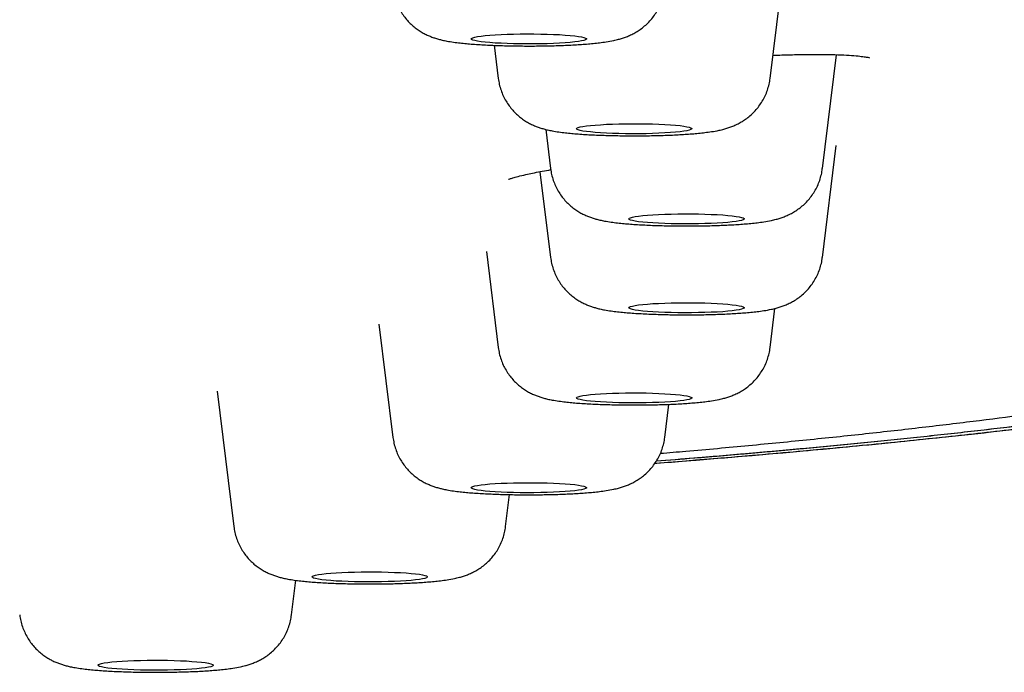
# Model space of a CAD drawing. Header units: millimetres. Extents: x 8 to 1937, y 12 to 2736.
# Tile 127 of 135: x 1267 to 1284, y 2655 to 2666. Entities that reach past the tile are written whole.
import ezdxf

# ---------------------------------------------------------------- set-up
doc = ezdxf.new("R2010")
doc.units = ezdxf.units.MM

msp = doc.modelspace()

# ---------------------------------------------------------------- linework, layer by layer
at = {"color": 7, "linetype": 'Continuous', "lineweight": 30}
for p, q in [((1279.673, 2665.455), (1279.94, 2667.625)), ((1274.887, 2666.029), (1274.957, 2665.455)), ((1280.579, 2663.892), (1280.823, 2665.867)), ((1275.78, 2664.571), (1275.864, 2663.892)), ((1280.579, 2662.351), (1280.819, 2664.292)), ((1275.681, 2663.838), (1275.864, 2662.351)), ((1274.752, 2662.453), (1274.957, 2660.787)), ((1279.673, 2660.787), (1279.756, 2661.466)), ((1272.888, 2661.192), (1273.13, 2659.23)), ((1270.08, 2660.034), (1270.37, 2657.683)), ((1277.846, 2659.23), (1277.916, 2659.803)), ((1275.085, 2657.683), (1275.154, 2658.238)), ((1271.372, 2656.151), (1271.446, 2656.751))]:
    msp.add_line(p, q, dxfattribs=at)
at = {"color": 7, "linetype": 'Continuous', "lineweight": 30, "flags": 128}
for points in [[(1274.488, 2666.14), (1274.495, 2666.15), (1274.516, 2666.161), (1274.55, 2666.17), (1274.598, 2666.18), (1274.658, 2666.189), (1274.73, 2666.197), (1274.813, 2666.204), (1274.905, 2666.211), (1275.005, 2666.216), (1275.112, 2666.221), (1275.224, 2666.224), (1275.34, 2666.226), (1275.458, 2666.227), (1275.577, 2666.227), (1275.694, 2666.225), (1275.808, 2666.223), (1275.918, 2666.219), (1276.022, 2666.214), (1276.118, 2666.208), (1276.205, 2666.201), (1276.283, 2666.193), (1276.349, 2666.184), (1276.403, 2666.175), (1276.444, 2666.165), (1276.472, 2666.155), (1276.486, 2666.145), (1276.486, 2666.135), (1276.472, 2666.125), (1276.444, 2666.115), (1276.403, 2666.105), (1276.349, 2666.096), (1276.283, 2666.087), (1276.205, 2666.079), (1276.118, 2666.072), (1276.022, 2666.066), (1275.918, 2666.061), (1275.808, 2666.057), (1275.694, 2666.055), (1275.577, 2666.053), (1275.458, 2666.053), (1275.34, 2666.054), (1275.224, 2666.056), (1275.112, 2666.059), (1275.005, 2666.064), (1274.905, 2666.069), (1274.813, 2666.076), (1274.73, 2666.083), (1274.658, 2666.091), (1274.598, 2666.1), (1274.55, 2666.11), (1274.516, 2666.12), (1274.495, 2666.13), (1274.488, 2666.14)], [(1276.315, 2664.583), (1276.322, 2664.593), (1276.343, 2664.603), (1276.378, 2664.613), (1276.425, 2664.622), (1276.486, 2664.631), (1276.557, 2664.64), (1276.64, 2664.647), (1276.732, 2664.653), (1276.832, 2664.659), (1276.939, 2664.663), (1277.051, 2664.667), (1277.167, 2664.669), (1277.285, 2664.67), (1277.404, 2664.669), (1277.521, 2664.668), (1277.635, 2664.665), (1277.745, 2664.661), (1277.849, 2664.656), (1277.945, 2664.65), (1278.032, 2664.643), (1278.11, 2664.636), (1278.176, 2664.627), (1278.23, 2664.618), (1278.271, 2664.608), (1278.299, 2664.598), (1278.313, 2664.588), (1278.313, 2664.578), (1278.299, 2664.567), (1278.271, 2664.557), (1278.23, 2664.548), (1278.176, 2664.538), (1278.11, 2664.53), (1278.032, 2664.522), (1277.945, 2664.515), (1277.849, 2664.509), (1277.745, 2664.504), (1277.635, 2664.5), (1277.521, 2664.497), (1277.404, 2664.496), (1277.285, 2664.496), (1277.167, 2664.496), (1277.051, 2664.499), (1276.939, 2664.502), (1276.832, 2664.506), (1276.732, 2664.512), (1276.64, 2664.518), (1276.557, 2664.526), (1276.486, 2664.534), (1276.425, 2664.543), (1276.378, 2664.552), (1276.343, 2664.562), (1276.322, 2664.572), (1276.315, 2664.583)], [(1277.222, 2663.019), (1277.229, 2663.029), (1277.25, 2663.04), (1277.284, 2663.049), (1277.332, 2663.059), (1277.392, 2663.068), (1277.464, 2663.076), (1277.547, 2663.083), (1277.639, 2663.09), (1277.739, 2663.095), (1277.846, 2663.1), (1277.958, 2663.103), (1278.074, 2663.105), (1278.192, 2663.106), (1278.311, 2663.106), (1278.428, 2663.104), (1278.542, 2663.102), (1278.652, 2663.098), (1278.756, 2663.093), (1278.852, 2663.087), (1278.939, 2663.08), (1279.017, 2663.072), (1279.083, 2663.063), (1279.137, 2663.054), (1279.178, 2663.045), (1279.206, 2663.035), (1279.22, 2663.024), (1279.22, 2663.014), (1279.206, 2663.004), (1279.178, 2662.994), (1279.137, 2662.984), (1279.083, 2662.975), (1279.017, 2662.966), (1278.939, 2662.958), (1278.852, 2662.951), (1278.756, 2662.945), (1278.652, 2662.94), (1278.542, 2662.937), (1278.428, 2662.934), (1278.311, 2662.932), (1278.192, 2662.932), (1278.074, 2662.933), (1277.958, 2662.935), (1277.846, 2662.938), (1277.739, 2662.943), (1277.639, 2662.948), (1277.547, 2662.955), (1277.464, 2662.962), (1277.392, 2662.97), (1277.332, 2662.979), (1277.284, 2662.989), (1277.25, 2662.999), (1277.229, 2663.009), (1277.222, 2663.019)], [(1277.222, 2661.478), (1277.229, 2661.488), (1277.25, 2661.499), (1277.284, 2661.508), (1277.332, 2661.518), (1277.392, 2661.527), (1277.464, 2661.535), (1277.547, 2661.542), (1277.639, 2661.549), (1277.739, 2661.554), (1277.846, 2661.559), (1277.958, 2661.562), (1278.074, 2661.564), (1278.192, 2661.565), (1278.311, 2661.565), (1278.428, 2661.563), (1278.542, 2661.561), (1278.652, 2661.557), (1278.756, 2661.552), (1278.852, 2661.546), (1278.939, 2661.539), (1279.017, 2661.531), (1279.083, 2661.522), (1279.137, 2661.513), (1279.178, 2661.504), (1279.206, 2661.494), (1279.22, 2661.483), (1279.22, 2661.473), (1279.206, 2661.463), (1279.178, 2661.453), (1279.137, 2661.443), (1279.083, 2661.434), (1279.017, 2661.425), (1278.939, 2661.417), (1278.852, 2661.41), (1278.756, 2661.404), (1278.652, 2661.399), (1278.542, 2661.396), (1278.428, 2661.393), (1278.311, 2661.391), (1278.192, 2661.391), (1278.074, 2661.392), (1277.958, 2661.394), (1277.846, 2661.397), (1277.739, 2661.402), (1277.639, 2661.407), (1277.547, 2661.414), (1277.464, 2661.421), (1277.392, 2661.429), (1277.332, 2661.438), (1277.284, 2661.448), (1277.25, 2661.458), (1277.229, 2661.468), (1277.222, 2661.478)], [(1276.315, 2659.915), (1276.322, 2659.925), (1276.343, 2659.935), (1276.378, 2659.945), (1276.425, 2659.954), (1276.486, 2659.963), (1276.557, 2659.971), (1276.64, 2659.979), (1276.732, 2659.985), (1276.832, 2659.991), (1276.939, 2659.995), (1277.051, 2659.999), (1277.167, 2660.001), (1277.285, 2660.002), (1277.404, 2660.001), (1277.521, 2660), (1277.635, 2659.997), (1277.745, 2659.993), (1277.849, 2659.988), (1277.945, 2659.982), (1278.032, 2659.975), (1278.11, 2659.967), (1278.176, 2659.959), (1278.23, 2659.95), (1278.271, 2659.94), (1278.299, 2659.93), (1278.313, 2659.92), (1278.313, 2659.909), (1278.299, 2659.899), (1278.271, 2659.889), (1278.23, 2659.879), (1278.176, 2659.87), (1278.11, 2659.862), (1278.032, 2659.854), (1277.945, 2659.847), (1277.849, 2659.841), (1277.745, 2659.836), (1277.635, 2659.832), (1277.521, 2659.829), (1277.404, 2659.828), (1277.285, 2659.827), (1277.167, 2659.828), (1277.051, 2659.83), (1276.939, 2659.834), (1276.832, 2659.838), (1276.732, 2659.844), (1276.64, 2659.85), (1276.557, 2659.858), (1276.486, 2659.866), (1276.425, 2659.875), (1276.378, 2659.884), (1276.343, 2659.894), (1276.322, 2659.904), (1276.315, 2659.915)], [(1274.488, 2658.357), (1274.495, 2658.368), (1274.516, 2658.378), (1274.55, 2658.388), (1274.598, 2658.397), (1274.658, 2658.406), (1274.73, 2658.414), (1274.813, 2658.422), (1274.905, 2658.428), (1275.005, 2658.434), (1275.112, 2658.438), (1275.224, 2658.441), (1275.34, 2658.443), (1275.458, 2658.444), (1275.577, 2658.444), (1275.694, 2658.443), (1275.808, 2658.44), (1275.918, 2658.436), (1276.022, 2658.431), (1276.118, 2658.425), (1276.205, 2658.418), (1276.283, 2658.41), (1276.349, 2658.402), (1276.403, 2658.392), (1276.444, 2658.383), (1276.472, 2658.373), (1276.486, 2658.362), (1276.486, 2658.352), (1276.472, 2658.342), (1276.444, 2658.332), (1276.403, 2658.322), (1276.349, 2658.313), (1276.283, 2658.304), (1276.205, 2658.297), (1276.118, 2658.29), (1276.022, 2658.284), (1275.918, 2658.279), (1275.808, 2658.275), (1275.694, 2658.272), (1275.577, 2658.27), (1275.458, 2658.27), (1275.34, 2658.271), (1275.224, 2658.273), (1275.112, 2658.276), (1275.005, 2658.281), (1274.905, 2658.286), (1274.813, 2658.293), (1274.73, 2658.3), (1274.658, 2658.309), (1274.598, 2658.317), (1274.55, 2658.327), (1274.516, 2658.337), (1274.495, 2658.347), (1274.488, 2658.357)], [(1271.727, 2656.81), (1271.734, 2656.821), (1271.755, 2656.831), (1271.79, 2656.841), (1271.838, 2656.85), (1271.898, 2656.859), (1271.97, 2656.867), (1272.052, 2656.875), (1272.144, 2656.881), (1272.245, 2656.887), (1272.352, 2656.891), (1272.464, 2656.894), (1272.58, 2656.897), (1272.698, 2656.897), (1272.816, 2656.897), (1272.933, 2656.896), (1273.048, 2656.893), (1273.158, 2656.889), (1273.261, 2656.884), (1273.358, 2656.878), (1273.445, 2656.871), (1273.522, 2656.863), (1273.589, 2656.855), (1273.643, 2656.845), (1273.684, 2656.836), (1273.712, 2656.826), (1273.726, 2656.815), (1273.726, 2656.805), (1273.712, 2656.795), (1273.684, 2656.785), (1273.643, 2656.775), (1273.589, 2656.766), (1273.522, 2656.757), (1273.445, 2656.75), (1273.358, 2656.743), (1273.261, 2656.737), (1273.158, 2656.732), (1273.048, 2656.728), (1272.933, 2656.725), (1272.816, 2656.723), (1272.698, 2656.723), (1272.58, 2656.724), (1272.464, 2656.726), (1272.352, 2656.73), (1272.245, 2656.734), (1272.144, 2656.739), (1272.052, 2656.746), (1271.97, 2656.753), (1271.898, 2656.762), (1271.838, 2656.771), (1271.79, 2656.78), (1271.755, 2656.79), (1271.734, 2656.8), (1271.727, 2656.81)], [(1268.014, 2655.279), (1268.021, 2655.289), (1268.042, 2655.299), (1268.077, 2655.309), (1268.124, 2655.318), (1268.185, 2655.327), (1268.256, 2655.336), (1268.339, 2655.343), (1268.431, 2655.349), (1268.531, 2655.355), (1268.638, 2655.359), (1268.75, 2655.363), (1268.866, 2655.365), (1268.984, 2655.366), (1269.103, 2655.365), (1269.22, 2655.364), (1269.334, 2655.361), (1269.444, 2655.357), (1269.548, 2655.352), (1269.644, 2655.346), (1269.731, 2655.339), (1269.809, 2655.332), (1269.875, 2655.323), (1269.929, 2655.314), (1269.97, 2655.304), (1269.998, 2655.294), (1270.012, 2655.284), (1270.012, 2655.273), (1269.998, 2655.263), (1269.97, 2655.253), (1269.929, 2655.244), (1269.875, 2655.234), (1269.809, 2655.226), (1269.731, 2655.218), (1269.644, 2655.211), (1269.548, 2655.205), (1269.444, 2655.2), (1269.334, 2655.196), (1269.22, 2655.193), (1269.103, 2655.192), (1268.984, 2655.192), (1268.866, 2655.192), (1268.75, 2655.195), (1268.638, 2655.198), (1268.531, 2655.202), (1268.431, 2655.208), (1268.339, 2655.214), (1268.256, 2655.222), (1268.185, 2655.23), (1268.124, 2655.239), (1268.077, 2655.248), (1268.042, 2655.258), (1268.021, 2655.268), (1268.014, 2655.279)]]:
    msp.add_lwpolyline(points, dxfattribs=at)
at = {"color": 7, "linetype": 'Continuous', "lineweight": 30}
for points, knots in [([(1120.832, 2675.692), (1122.45, 2675.692), (1125.67, 2675.691), (1130.476, 2675.69), (1135.234, 2675.689), (1139.944, 2675.686), (1144.579, 2675.684), (1149.139, 2675.681), (1153.624, 2675.678), (1158.063, 2675.675), (1162.484, 2675.672), (1166.887, 2675.67), (1171.272, 2675.667), (1175.608, 2675.664), (1179.896, 2675.66), (1184.137, 2675.655), (1188.33, 2675.648), (1191.274, 2675.642), (1192.994, 2675.638), (1193.508, 2675.637), (1194.034, 2675.635), (1194.562, 2675.634), (1195.094, 2675.633), (1195.871, 2675.63), (1196.9, 2675.628), (1198.136, 2675.624), (1199.34, 2675.62), (1200.504, 2675.617), (1201.665, 2675.613), (1203.795, 2675.606), (1206.88, 2675.595), (1210.768, 2675.578), (1214.472, 2675.561), (1217.995, 2675.544), (1221.481, 2675.527), (1224.93, 2675.51), (1228.341, 2675.493), (1231.714, 2675.478), (1235.048, 2675.464), (1238.214, 2675.452), (1241.213, 2675.442), (1243.938, 2675.434), (1246.066, 2675.43), (1247.297, 2675.428), (1247.75, 2675.427), (1247.891, 2675.427), (1248.032, 2675.426), (1248.173, 2675.426), (1248.313, 2675.426), (1248.949, 2675.425), (1250.068, 2675.422), (1251.654, 2675.413), (1253.202, 2675.399), (1254.712, 2675.382), (1256.185, 2675.36), (1257.565, 2675.334), (1258.855, 2675.307), (1260.06, 2675.277), (1260.965, 2675.252), (1261.582, 2675.234), (1261.92, 2675.224), (1262.257, 2675.213), (1262.591, 2675.203), (1262.922, 2675.191), (1263.251, 2675.18), (1263.578, 2675.169), (1264.258, 2675.144), (1265.284, 2675.104), (1266.639, 2675.047), (1267.967, 2674.986), (1269.27, 2674.922), (1270.546, 2674.855), (1271.772, 2674.786), (1272.949, 2674.715), (1274.08, 2674.643), (1275.186, 2674.568), (1276.269, 2674.491), (1277.346, 2674.41), (1278.413, 2674.325), (1279.467, 2674.236), (1280.489, 2674.144), (1281.481, 2674.05), (1282.44, 2673.954), (1283.351, 2673.856), (1284.214, 2673.758), (1285.03, 2673.659), (1285.812, 2673.559), (1286.557, 2673.456), (1287.239, 2673.356), (1287.862, 2673.259), (1288.429, 2673.163), (1288.966, 2673.067), (1289.41, 2672.98), (1289.768, 2672.906), (1290.044, 2672.846), (1290.298, 2672.788), (1290.537, 2672.729), (1290.789, 2672.663), (1291.051, 2672.59), (1291.322, 2672.508), (1291.583, 2672.424), (1291.825, 2672.339), (1292.048, 2672.256), (1292.246, 2672.177), (1292.377, 2672.122), (1292.449, 2672.09), (1292.471, 2672.08), (1292.494, 2672.071), (1292.516, 2672.061), (1292.538, 2672.051), (1292.627, 2672.011), (1292.781, 2671.939), (1292.996, 2671.835), (1293.211, 2671.726), (1293.426, 2671.614), (1293.641, 2671.498), (1293.856, 2671.379), (1294.071, 2671.255), (1294.263, 2671.141), (1294.435, 2671.037), (1294.586, 2670.944), (1294.737, 2670.849), (1294.889, 2670.752), (1295.022, 2670.666), (1295.137, 2670.59), (1295.233, 2670.527), (1295.326, 2670.465), (1295.415, 2670.404), (1295.501, 2670.345), (1295.65, 2670.241), (1295.856, 2670.092), (1296.111, 2669.898), (1296.352, 2669.704), (1296.579, 2669.509), (1296.79, 2669.316), (1296.984, 2669.125), (1297.155, 2668.945), (1297.306, 2668.774), (1297.438, 2668.613), (1297.558, 2668.453), (1297.669, 2668.293), (1297.773, 2668.129), (1297.869, 2667.963), (1297.956, 2667.793), (1298.037, 2667.617), (1298.108, 2667.436), (1298.17, 2667.249), (1298.22, 2667.059), (1298.257, 2666.866), (1298.281, 2666.67), (1298.284, 2666.539), (1298.286, 2666.474)], [0, 0, 0, 0, 0.019097, 0.038006, 0.056729, 0.075263, 0.09361, 0.111445, 0.129098, 0.146569, 0.163856, 0.181307, 0.198567, 0.215639, 0.232525, 0.249226, 0.265742, 0.282078, 0.284014, 0.286077, 0.288149, 0.290232, 0.292325, 0.294429, 0.299427, 0.304483, 0.309046, 0.313654, 0.31825, 0.322779, 0.33884, 0.354728, 0.368766, 0.382663, 0.396416, 0.410024, 0.423485, 0.436799, 0.449962, 0.462973, 0.474296, 0.485498, 0.495256, 0.499519, 0.500076, 0.500632, 0.501189, 0.501745, 0.5023, 0.502856, 0.509282, 0.51557, 0.521727, 0.527759, 0.533671, 0.53947, 0.544484, 0.549419, 0.554278, 0.555696, 0.557107, 0.558513, 0.559912, 0.561306, 0.562694, 0.564076, 0.565452, 0.571364, 0.577245, 0.583101, 0.588937, 0.594758, 0.600568, 0.606041, 0.611514, 0.616989, 0.622473, 0.627968, 0.633749, 0.639531, 0.645319, 0.651119, 0.656939, 0.662786, 0.66833, 0.673913, 0.679481, 0.685027, 0.690563, 0.695468, 0.700365, 0.705258, 0.710148, 0.713222, 0.716162, 0.718907, 0.721679, 0.724516, 0.728153, 0.731894, 0.735739, 0.73969, 0.743254, 0.746902, 0.750182, 0.750616, 0.751051, 0.751488, 0.751926, 0.752364, 0.752804, 0.757205, 0.761777, 0.766518, 0.771429, 0.77651, 0.781761, 0.78718, 0.792768, 0.796802, 0.80092, 0.805121, 0.809405, 0.813784, 0.816667, 0.819491, 0.822257, 0.824965, 0.827614, 0.830197, 0.838873, 0.847556, 0.856248, 0.86495, 0.873663, 0.882165, 0.890517, 0.89777, 0.904974, 0.91196, 0.919052, 0.926283, 0.933651, 0.941157, 0.9488, 0.956955, 0.965262, 0.973719, 0.982328, 0.991088, 1, 1, 1, 1]), ([(1273.131, 2667.012), (1273.136, 2666.978), (1273.146, 2666.909), (1273.176, 2666.808), (1273.215, 2666.71), (1273.263, 2666.62), (1273.318, 2666.536), (1273.379, 2666.461), (1273.445, 2666.393), (1273.515, 2666.334), (1273.585, 2666.284), (1273.656, 2666.241), (1273.724, 2666.207), (1273.791, 2666.178), (1273.856, 2666.155), (1273.921, 2666.136), (1273.992, 2666.118), (1274.078, 2666.1), (1274.178, 2666.084), (1274.289, 2666.07), (1274.401, 2666.059), (1274.517, 2666.049), (1274.638, 2666.041), (1274.766, 2666.034), (1274.897, 2666.028), (1275.031, 2666.023), (1275.167, 2666.02), (1275.305, 2666.018), (1275.445, 2666.017), (1275.584, 2666.017), (1275.722, 2666.019), (1275.859, 2666.021), (1275.993, 2666.025), (1276.124, 2666.03), (1276.251, 2666.036), (1276.374, 2666.043), (1276.493, 2666.052), (1276.607, 2666.062), (1276.72, 2666.074), (1276.837, 2666.09), (1276.943, 2666.109), (1277.037, 2666.131), (1277.111, 2666.152), (1277.181, 2666.177), (1277.253, 2666.207), (1277.327, 2666.245), (1277.403, 2666.292), (1277.479, 2666.348), (1277.553, 2666.414), (1277.621, 2666.489), (1277.683, 2666.572), (1277.737, 2666.662), (1277.782, 2666.758), (1277.816, 2666.858), (1277.837, 2666.943), (1277.842, 2666.995), (1277.844, 2667.012)], [0, 0, 0, 0, 0.015997, 0.032606, 0.048863, 0.064782, 0.080365, 0.095609, 0.110492, 0.124981, 0.139023, 0.152578, 0.165695, 0.178611, 0.191762, 0.205684, 0.221386, 0.240632, 0.267629, 0.293377, 0.316874, 0.339115, 0.362463, 0.385026, 0.407115, 0.428906, 0.450507, 0.471986, 0.493395, 0.514775, 0.536159, 0.557576, 0.579063, 0.600669, 0.622455, 0.64451, 0.66697, 0.690067, 0.714237, 0.740466, 0.771752, 0.79141, 0.806502, 0.820726, 0.834731, 0.848852, 0.863501, 0.878742, 0.89444, 0.910436, 0.92662, 0.942922, 0.959299, 0.975723, 0.992179, 1, 1, 1, 1]), ([(1277.676, 2658.783), (1278.093, 2658.815), (1279.003, 2658.887), (1280.338, 2659.004), (1281.689, 2659.132), (1282.974, 2659.266), (1284.195, 2659.405), (1285.351, 2659.548), (1286.441, 2659.696), (1287.431, 2659.843), (1288.324, 2659.988), (1289.128, 2660.129), (1289.869, 2660.272), (1290.545, 2660.416), (1291.147, 2660.56), (1291.673, 2660.702), (1292.135, 2660.844), (1292.546, 2660.985), (1292.993, 2661.157), (1293.462, 2661.359), (1293.948, 2661.592), (1294.4, 2661.827), (1294.837, 2662.064), (1295.259, 2662.303), (1295.663, 2662.545), (1296.145, 2662.854), (1296.672, 2663.233), (1297.213, 2663.68), (1297.696, 2664.14), (1298.101, 2664.607), (1298.423, 2665.083), (1298.651, 2665.561), (1298.793, 2666.04), (1298.81, 2666.363), (1298.819, 2666.525)], [0, 0, 0, 0, 0.017731, 0.03874, 0.059672, 0.080557, 0.101425, 0.122306, 0.143229, 0.164222, 0.183103, 0.201949, 0.220728, 0.239437, 0.258076, 0.276338, 0.294601, 0.312883, 0.331194, 0.361084, 0.391033, 0.42101, 0.450985, 0.480958, 0.510932, 0.540906, 0.595856, 0.650804, 0.705748, 0.764596, 0.823432, 0.882269, 0.941121, 1, 1, 1, 1]), ([(1298.286, 2666.474), (1298.284, 2666.402), (1298.28, 2666.261), (1298.252, 2666.054), (1298.209, 2665.851), (1298.152, 2665.653), (1298.082, 2665.46), (1298, 2665.273), (1297.907, 2665.092), (1297.804, 2664.914), (1297.695, 2664.746), (1297.582, 2664.588), (1297.463, 2664.434), (1297.331, 2664.277), (1297.185, 2664.116), (1297.029, 2663.954), (1296.861, 2663.79), (1296.681, 2663.626), (1296.496, 2663.466), (1296.308, 2663.313), (1296.117, 2663.164), (1295.916, 2663.014), (1295.7, 2662.862), (1295.487, 2662.717), (1295.28, 2662.581), (1295.081, 2662.455), (1294.876, 2662.328), (1294.668, 2662.203), (1294.459, 2662.082), (1294.25, 2661.964), (1294.04, 2661.849), (1293.829, 2661.738), (1293.618, 2661.631), (1293.399, 2661.524), (1293.172, 2661.417), (1292.946, 2661.315), (1292.765, 2661.236), (1292.66, 2661.192), (1292.621, 2661.175), (1292.609, 2661.17), (1292.597, 2661.165), (1292.585, 2661.16), (1292.573, 2661.155), (1292.474, 2661.115), (1292.283, 2661.039), (1291.985, 2660.931), (1291.673, 2660.826), (1291.384, 2660.737), (1291.127, 2660.662), (1290.908, 2660.602), (1290.683, 2660.544), (1290.449, 2660.486), (1290.177, 2660.422), (1289.855, 2660.351), (1289.479, 2660.272), (1289.077, 2660.192), (1288.654, 2660.113), (1288.211, 2660.034), (1287.748, 2659.955), (1287.185, 2659.864), (1286.511, 2659.762), (1285.713, 2659.648), (1284.878, 2659.537), (1284.008, 2659.429), (1283.104, 2659.324), (1282.187, 2659.224), (1281.257, 2659.129), (1280.317, 2659.039), (1279.348, 2658.952), (1278.476, 2658.877), (1277.915, 2658.833), (1277.697, 2658.816)], [0, 0, 0, 0, 0.0260814, 0.0516624, 0.0767429, 0.1013232, 0.1254032, 0.1485663, 0.171247, 0.1934443, 0.2151596, 0.2341413, 0.2527496, 0.2727652, 0.2928497, 0.3130044, 0.3332316, 0.3537893, 0.374361, 0.3927934, 0.411228, 0.4298208, 0.4488937, 0.4684475, 0.4841501, 0.5001521, 0.5163578, 0.5322374, 0.5477151, 0.5627913, 0.5774661, 0.5917383, 0.6056064, 0.6190694, 0.6334097, 0.647258, 0.6590372, 0.6640992, 0.6647567, 0.6654128, 0.6660677, 0.6667213, 0.6673737, 0.6680248, 0.6827333, 0.6969375, 0.7106418, 0.7238515, 0.7319045, 0.7397664, 0.7474391, 0.7549283, 0.7625063, 0.7725307, 0.7830742, 0.793646, 0.8042353, 0.8148478, 0.8254867, 0.8361555, 0.8521675, 0.8681562, 0.8841414, 0.9000551, 0.9158714, 0.9316114, 0.9464011, 0.9611589, 0.9758999, 0.9906384, 1, 1, 1, 1]), ([(1298.286, 2666.474), (1298.281, 2666.359), (1298.272, 2666.131), (1298.202, 2665.792), (1298.09, 2665.455), (1297.932, 2665.119), (1297.731, 2664.786), (1297.486, 2664.454), (1297.199, 2664.125), (1296.868, 2663.794), (1296.495, 2663.463), (1296.08, 2663.132), (1295.622, 2662.803), (1295.118, 2662.476), (1294.635, 2662.191), (1294.2, 2661.948), (1293.826, 2661.747), (1293.44, 2661.548), (1293.027, 2661.35), (1292.647, 2661.184), (1292.313, 2661.051), (1292.04, 2660.948), (1291.743, 2660.846), (1291.418, 2660.744), (1291.061, 2660.641), (1290.668, 2660.538), (1290.22, 2660.431), (1289.718, 2660.321), (1289.16, 2660.208), (1288.563, 2660.096), (1287.931, 2659.986), (1287.251, 2659.875), (1286.523, 2659.763), (1285.742, 2659.652), (1284.922, 2659.543), (1284.063, 2659.435), (1283.164, 2659.33), (1282.243, 2659.23), (1281.306, 2659.134), (1280.356, 2659.043), (1279.377, 2658.954), (1278.491, 2658.879), (1277.921, 2658.834), (1277.697, 2658.816)], [0, 0, 0, 0, 0.041861, 0.083728, 0.125603, 0.167488, 0.209384, 0.250546, 0.291721, 0.332913, 0.374098, 0.415255, 0.456387, 0.497499, 0.538597, 0.564426, 0.590253, 0.616079, 0.641905, 0.667737, 0.681086, 0.694445, 0.70782, 0.72122, 0.734657, 0.748146, 0.761692, 0.776616, 0.791548, 0.806471, 0.821364, 0.836209, 0.851912, 0.867612, 0.883323, 0.899062, 0.914843, 0.930674, 0.945617, 0.960557, 0.975481, 0.990372, 1, 1, 1, 1]), ([(1277.77, 2658.954), (1277.917, 2658.966), (1278.441, 2659.01), (1279.311, 2659.09), (1280.375, 2659.194), (1281.399, 2659.301), (1282.379, 2659.412), (1283.314, 2659.525), (1284.141, 2659.633), (1284.87, 2659.734), (1285.513, 2659.829), (1286.133, 2659.926), (1286.734, 2660.027), (1287.297, 2660.127), (1287.82, 2660.227), (1288.305, 2660.326), (1288.766, 2660.428), (1289.196, 2660.53), (1289.589, 2660.631), (1289.941, 2660.73), (1290.192, 2660.807), (1290.362, 2660.863), (1290.467, 2660.899), (1290.567, 2660.934), (1290.661, 2660.969), (1290.749, 2661.003), (1290.828, 2661.034), (1290.897, 2661.062), (1290.954, 2661.086), (1291.001, 2661.106), (1291.039, 2661.123), (1291.072, 2661.137), (1291.104, 2661.151), (1291.14, 2661.167), (1291.181, 2661.186), (1291.23, 2661.208), (1291.288, 2661.234), (1291.354, 2661.265), (1291.429, 2661.299), (1291.509, 2661.336), (1291.595, 2661.377), (1291.683, 2661.418), (1291.903, 2661.523), (1292.225, 2661.683), (1292.638, 2661.898), (1293.015, 2662.105), (1293.378, 2662.315), (1293.648, 2662.48), (1293.833, 2662.597), (1293.939, 2662.666), (1294.04, 2662.733), (1294.136, 2662.797), (1294.224, 2662.857), (1294.302, 2662.912), (1294.374, 2662.962), (1294.44, 2663.01), (1294.502, 2663.055), (1294.559, 2663.097), (1294.614, 2663.138), (1294.67, 2663.181), (1294.731, 2663.227), (1294.797, 2663.279), (1294.867, 2663.334), (1294.94, 2663.393), (1295.008, 2663.449), (1295.071, 2663.502), (1295.129, 2663.551), (1295.187, 2663.602), (1295.246, 2663.655), (1295.304, 2663.706), (1295.358, 2663.756), (1295.409, 2663.804), (1295.457, 2663.849), (1295.502, 2663.893), (1295.542, 2663.932), (1295.577, 2663.967), (1295.606, 2663.996), (1295.63, 2664.021), (1295.651, 2664.043), (1295.674, 2664.067), (1295.699, 2664.093), (1295.727, 2664.123), (1295.759, 2664.157), (1295.796, 2664.197), (1295.837, 2664.242), (1295.881, 2664.292), (1295.927, 2664.346), (1295.974, 2664.402), (1296.021, 2664.459), (1296.064, 2664.513), (1296.105, 2664.566), (1296.143, 2664.615), (1296.178, 2664.663), (1296.212, 2664.71), (1296.245, 2664.756), (1296.276, 2664.802), (1296.305, 2664.845), (1296.333, 2664.887), (1296.36, 2664.931), (1296.391, 2664.98), (1296.424, 2665.035), (1296.459, 2665.096), (1296.496, 2665.162), (1296.531, 2665.228), (1296.564, 2665.293), (1296.594, 2665.356), (1296.624, 2665.42), (1296.651, 2665.483), (1296.676, 2665.544), (1296.704, 2665.615), (1296.733, 2665.694), (1296.761, 2665.781), (1296.782, 2665.848), (1296.795, 2665.896), (1296.803, 2665.926), (1296.812, 2665.96), (1296.821, 2665.997), (1296.83, 2666.037), (1296.84, 2666.082), (1296.85, 2666.13), (1296.861, 2666.187), (1296.872, 2666.253), (1296.882, 2666.329), (1296.892, 2666.412), (1296.899, 2666.501), (1296.902, 2666.562), (1296.903, 2666.593)], [0, 0, 0, 0, 0.0067668, 0.0241953, 0.0418755, 0.0595096, 0.077117, 0.0947175, 0.1123313, 0.1261932, 0.1400852, 0.1541067, 0.1684752, 0.1831472, 0.1967092, 0.2104885, 0.2244901, 0.2386847, 0.2525933, 0.2660703, 0.2791286, 0.2840461, 0.2889031, 0.2936998, 0.2984364, 0.3030982, 0.3074027, 0.3112377, 0.3146024, 0.3172227, 0.3194631, 0.3213235, 0.3231348, 0.3253109, 0.3278529, 0.3307608, 0.3345146, 0.3387417, 0.3434418, 0.348615, 0.3542545, 0.3600491, 0.3658287, 0.3973483, 0.4251086, 0.4525661, 0.4802408, 0.5082589, 0.5171356, 0.5260463, 0.5347862, 0.543103, 0.5509963, 0.5578046, 0.5642632, 0.5703721, 0.5761315, 0.5815413, 0.586606, 0.5917599, 0.5978664, 0.6044307, 0.6114529, 0.6189329, 0.6268706, 0.6328207, 0.6390043, 0.6454214, 0.652072, 0.6587324, 0.6649834, 0.6708155, 0.676747, 0.6821718, 0.6870898, 0.6915011, 0.6954056, 0.6980209, 0.7006393, 0.7036016, 0.7069082, 0.7105592, 0.7145545, 0.7197055, 0.7253348, 0.7314425, 0.7380286, 0.7451958, 0.7522249, 0.7589367, 0.7653314, 0.7714089, 0.7771691, 0.7826121, 0.7885613, 0.7940788, 0.7991643, 0.8040164, 0.8091694, 0.8146532, 0.8215408, 0.8288879, 0.8366945, 0.8449607, 0.8523351, 0.860017, 0.8676498, 0.875113, 0.8824065, 0.8895305, 0.9003825, 0.9108156, 0.9208297, 0.924477, 0.9280984, 0.9319941, 0.9362363, 0.9408249, 0.9457601, 0.9510419, 0.9566706, 0.9642388, 0.9723556, 0.9810212, 0.9902359, 1, 1, 1, 1]), ([(1279.722, 2665.855), (1279.749, 2665.856), (1279.879, 2665.862), (1280.097, 2665.868), (1280.372, 2665.873), (1280.626, 2665.872), (1280.853, 2665.867), (1281.047, 2665.857), (1281.199, 2665.845), (1281.305, 2665.832), (1281.367, 2665.822), (1281.398, 2665.813), (1281.398, 2665.814), (1281.398, 2665.815)], [0, 0, 0, 0, 0.029971, 0.1432, 0.257918, 0.374242, 0.491568, 0.609465, 0.720524, 0.820792, 0.910337, 0.989292, 1, 1, 1, 1]), ([(1274.958, 2665.455), (1274.963, 2665.421), (1274.973, 2665.352), (1275.003, 2665.25), (1275.042, 2665.153), (1275.09, 2665.062), (1275.145, 2664.979), (1275.206, 2664.903), (1275.272, 2664.836), (1275.342, 2664.777), (1275.412, 2664.726), (1275.483, 2664.684), (1275.551, 2664.649), (1275.618, 2664.621), (1275.683, 2664.598), (1275.748, 2664.578), (1275.819, 2664.56), (1275.905, 2664.543), (1276.005, 2664.527), (1276.116, 2664.513), (1276.228, 2664.501), (1276.344, 2664.492), (1276.465, 2664.483), (1276.593, 2664.476), (1276.724, 2664.471), (1276.858, 2664.466), (1276.994, 2664.463), (1277.133, 2664.461), (1277.272, 2664.46), (1277.411, 2664.46), (1277.549, 2664.461), (1277.686, 2664.464), (1277.82, 2664.468), (1277.951, 2664.472), (1278.078, 2664.478), (1278.201, 2664.486), (1278.32, 2664.494), (1278.434, 2664.504), (1278.547, 2664.517), (1278.664, 2664.532), (1278.77, 2664.551), (1278.864, 2664.573), (1278.938, 2664.595), (1279.008, 2664.619), (1279.08, 2664.65), (1279.154, 2664.688), (1279.23, 2664.734), (1279.306, 2664.791), (1279.38, 2664.857), (1279.448, 2664.932), (1279.51, 2665.015), (1279.564, 2665.105), (1279.609, 2665.2), (1279.643, 2665.301), (1279.664, 2665.386), (1279.669, 2665.438), (1279.671, 2665.455)], [0, 0, 0, 0, 0.0159967, 0.0326063, 0.0488633, 0.0647815, 0.0803655, 0.0956085, 0.1104923, 0.124981, 0.1390227, 0.1525775, 0.1656951, 0.1786113, 0.1917616, 0.2056841, 0.2213862, 0.2406316, 0.2676288, 0.2933775, 0.3168743, 0.3391147, 0.3624628, 0.3850258, 0.4071146, 0.4289064, 0.450507, 0.4719863, 0.4933952, 0.5147748, 0.5361594, 0.5575758, 0.5790633, 0.6006692, 0.6224554, 0.6445103, 0.6669704, 0.6900666, 0.7142367, 0.7404658, 0.7717516, 0.7914105, 0.8065016, 0.8207259, 0.8347313, 0.8488519, 0.8635009, 0.8787424, 0.8944397, 0.9104359, 0.9266199, 0.9429221, 0.959299, 0.9757229, 0.9921792, 1, 1, 1, 1]), ([(1277.675, 2658.781), (1277.687, 2658.782), (1278.036, 2658.808), (1278.699, 2658.862), (1279.663, 2658.943), (1280.596, 2659.027), (1281.502, 2659.114), (1282.397, 2659.204), (1283.279, 2659.299), (1284.146, 2659.398), (1284.98, 2659.499), (1285.782, 2659.603), (1286.554, 2659.71), (1287.212, 2659.807), (1287.77, 2659.894), (1288.239, 2659.97), (1288.702, 2660.049), (1289.074, 2660.116), (1289.36, 2660.169), (1289.563, 2660.207), (1289.763, 2660.246), (1289.954, 2660.285), (1290.127, 2660.32), (1290.277, 2660.352), (1290.398, 2660.378), (1290.492, 2660.398), (1290.565, 2660.415), (1290.635, 2660.43), (1290.709, 2660.447), (1290.791, 2660.466), (1290.88, 2660.487), (1290.977, 2660.51), (1291.09, 2660.537), (1291.22, 2660.57), (1291.365, 2660.607), (1291.517, 2660.648), (1291.676, 2660.691), (1291.835, 2660.737), (1291.988, 2660.782), (1292.129, 2660.826), (1292.254, 2660.866), (1292.366, 2660.903), (1292.464, 2660.936), (1292.55, 2660.966), (1292.627, 2660.993), (1292.702, 2661.021), (1292.777, 2661.048), (1292.853, 2661.077), (1292.931, 2661.107), (1293.014, 2661.139), (1293.101, 2661.174), (1293.192, 2661.211), (1293.281, 2661.248), (1293.364, 2661.284), (1293.438, 2661.316), (1293.503, 2661.344), (1293.56, 2661.37), (1293.608, 2661.391), (1293.646, 2661.409), (1293.678, 2661.423), (1293.708, 2661.437), (1293.74, 2661.452), (1293.775, 2661.468), (1293.816, 2661.487), (1293.862, 2661.509), (1293.916, 2661.535), (1293.973, 2661.562), (1294.079, 2661.614), (1294.229, 2661.69), (1294.418, 2661.787), (1294.6, 2661.883), (1294.779, 2661.979), (1294.927, 2662.059), (1295.045, 2662.125), (1295.134, 2662.175), (1295.223, 2662.225), (1295.312, 2662.275), (1295.397, 2662.324), (1295.477, 2662.371), (1295.549, 2662.413), (1295.61, 2662.449), (1295.661, 2662.48), (1295.702, 2662.505), (1295.743, 2662.529), (1295.785, 2662.555), (1295.831, 2662.583), (1295.883, 2662.615), (1295.943, 2662.652), (1296.009, 2662.694), (1296.079, 2662.739), (1296.185, 2662.807), (1296.319, 2662.896), (1296.475, 2663.003), (1296.599, 2663.091), (1296.695, 2663.161), (1296.765, 2663.213), (1296.831, 2663.262), (1296.892, 2663.308), (1296.95, 2663.353), (1297.007, 2663.397), (1297.066, 2663.445), (1297.131, 2663.497), (1297.201, 2663.554), (1297.274, 2663.615), (1297.348, 2663.678), (1297.419, 2663.738), (1297.484, 2663.796), (1297.544, 2663.85), (1297.604, 2663.904), (1297.663, 2663.959), (1297.722, 2664.014), (1297.78, 2664.07), (1297.842, 2664.13), (1297.906, 2664.195), (1297.975, 2664.264), (1298.022, 2664.313), (1298.046, 2664.339), (1298.047, 2664.34)], [0, 0, 0, 0, 0.000657, 0.020391, 0.040084, 0.059733, 0.07935, 0.098948, 0.119729, 0.140513, 0.161294, 0.182084, 0.202967, 0.224118, 0.238235, 0.252514, 0.267214, 0.282395, 0.289366, 0.296432, 0.303593, 0.310764, 0.317279, 0.322999, 0.327925, 0.331271, 0.334119, 0.336738, 0.339723, 0.343093, 0.346849, 0.350964, 0.355415, 0.361488, 0.368091, 0.375227, 0.382895, 0.391098, 0.399279, 0.406869, 0.413869, 0.420277, 0.426096, 0.431234, 0.435803, 0.440244, 0.445284, 0.45004, 0.455235, 0.46087, 0.466946, 0.473463, 0.480342, 0.486448, 0.491998, 0.496991, 0.501426, 0.505304, 0.50811, 0.510528, 0.512821, 0.515388, 0.518235, 0.521361, 0.525405, 0.529837, 0.534657, 0.539838, 0.557023, 0.573944, 0.590599, 0.607159, 0.624087, 0.632543, 0.641095, 0.649741, 0.658482, 0.667003, 0.674883, 0.682121, 0.688716, 0.693221, 0.697368, 0.701299, 0.705566, 0.710222, 0.715269, 0.721719, 0.72871, 0.736242, 0.744202, 0.76279, 0.780677, 0.797862, 0.806886, 0.815501, 0.823699, 0.831478, 0.838839, 0.846023, 0.853666, 0.862645, 0.872221, 0.882394, 0.893051, 0.903802, 0.91281, 0.921861, 0.930956, 0.940094, 0.949276, 0.958663, 0.968086, 0.978086, 0.988662, 0.999815, 1, 1, 1, 1]), ([(1275.134, 2663.708), (1275.134, 2663.708), (1275.133, 2663.706), (1275.14, 2663.709), (1275.156, 2663.713), (1275.21, 2663.731), (1275.3, 2663.756), (1275.418, 2663.784), (1275.551, 2663.813), (1275.685, 2663.84), (1275.79, 2663.859), (1275.856, 2663.87), (1275.868, 2663.872)], [0, 0, 0, 0, 0.0048328, 0.0312364, 0.1477566, 0.2820264, 0.4341824, 0.6041951, 0.7270108, 0.8508624, 0.9736064, 1, 1, 1, 1]), ([(1275.864, 2663.891), (1275.87, 2663.857), (1275.88, 2663.788), (1275.91, 2663.687), (1275.949, 2663.59), (1275.996, 2663.499), (1276.052, 2663.415), (1276.113, 2663.34), (1276.179, 2663.272), (1276.248, 2663.213), (1276.319, 2663.163), (1276.39, 2663.12), (1276.458, 2663.086), (1276.525, 2663.058), (1276.59, 2663.034), (1276.655, 2663.015), (1276.726, 2662.997), (1276.812, 2662.979), (1276.912, 2662.963), (1277.023, 2662.949), (1277.135, 2662.938), (1277.251, 2662.928), (1277.372, 2662.92), (1277.5, 2662.913), (1277.631, 2662.907), (1277.765, 2662.903), (1277.901, 2662.899), (1278.039, 2662.897), (1278.178, 2662.896), (1278.318, 2662.896), (1278.456, 2662.898), (1278.593, 2662.9), (1278.727, 2662.904), (1278.858, 2662.909), (1278.985, 2662.915), (1279.108, 2662.922), (1279.226, 2662.931), (1279.341, 2662.941), (1279.454, 2662.953), (1279.571, 2662.969), (1279.677, 2662.988), (1279.771, 2663.01), (1279.845, 2663.031), (1279.915, 2663.056), (1279.987, 2663.086), (1280.061, 2663.124), (1280.137, 2663.171), (1280.213, 2663.227), (1280.287, 2663.293), (1280.355, 2663.368), (1280.417, 2663.451), (1280.471, 2663.541), (1280.516, 2663.637), (1280.549, 2663.737), (1280.571, 2663.822), (1280.576, 2663.874), (1280.578, 2663.891)], [0, 0, 0, 0, 0.0159967, 0.0326063, 0.0488633, 0.0647815, 0.0803655, 0.0956085, 0.1104923, 0.124981, 0.1390227, 0.1525775, 0.1656951, 0.1786113, 0.1917616, 0.2056841, 0.2213862, 0.2406316, 0.2676288, 0.2933775, 0.3168743, 0.3391147, 0.3624628, 0.3850258, 0.4071146, 0.4289064, 0.450507, 0.4719863, 0.4933952, 0.5147748, 0.5361594, 0.5575758, 0.5790633, 0.6006692, 0.6224554, 0.6445103, 0.6669704, 0.6900666, 0.7142367, 0.7404658, 0.7717516, 0.7914105, 0.8065016, 0.8207259, 0.8347313, 0.8488519, 0.8635009, 0.8787424, 0.8944397, 0.9104359, 0.9266199, 0.9429221, 0.959299, 0.9757229, 0.9921792, 1, 1, 1, 1]), ([(1275.864, 2662.35), (1275.87, 2662.316), (1275.88, 2662.247), (1275.91, 2662.146), (1275.949, 2662.049), (1275.996, 2661.958), (1276.052, 2661.874), (1276.113, 2661.799), (1276.179, 2661.731), (1276.248, 2661.672), (1276.319, 2661.622), (1276.39, 2661.579), (1276.458, 2661.545), (1276.525, 2661.516), (1276.59, 2661.493), (1276.655, 2661.474), (1276.726, 2661.456), (1276.812, 2661.438), (1276.912, 2661.422), (1277.023, 2661.408), (1277.135, 2661.397), (1277.251, 2661.387), (1277.372, 2661.379), (1277.5, 2661.372), (1277.631, 2661.366), (1277.765, 2661.362), (1277.901, 2661.358), (1278.039, 2661.356), (1278.178, 2661.355), (1278.318, 2661.355), (1278.456, 2661.357), (1278.593, 2661.359), (1278.727, 2661.363), (1278.858, 2661.368), (1278.985, 2661.374), (1279.108, 2661.381), (1279.226, 2661.39), (1279.341, 2661.4), (1279.454, 2661.412), (1279.571, 2661.428), (1279.677, 2661.447), (1279.771, 2661.469), (1279.845, 2661.49), (1279.915, 2661.515), (1279.987, 2661.545), (1280.061, 2661.583), (1280.137, 2661.63), (1280.213, 2661.686), (1280.287, 2661.752), (1280.355, 2661.827), (1280.417, 2661.91), (1280.471, 2662), (1280.516, 2662.096), (1280.549, 2662.196), (1280.571, 2662.281), (1280.576, 2662.333), (1280.578, 2662.35)], [0, 0, 0, 0, 0.0159967, 0.0326063, 0.0488633, 0.0647815, 0.0803655, 0.0956085, 0.1104923, 0.124981, 0.1390227, 0.1525775, 0.1656951, 0.1786113, 0.1917616, 0.2056841, 0.2213862, 0.2406316, 0.2676288, 0.2933775, 0.3168743, 0.3391147, 0.3624628, 0.3850258, 0.4071146, 0.4289064, 0.450507, 0.4719863, 0.4933952, 0.5147748, 0.5361594, 0.5575758, 0.5790633, 0.6006692, 0.6224554, 0.6445103, 0.6669704, 0.6900666, 0.7142367, 0.7404658, 0.7717516, 0.7914105, 0.8065016, 0.8207259, 0.8347313, 0.8488519, 0.8635009, 0.8787424, 0.8944397, 0.9104359, 0.9266199, 0.9429221, 0.959299, 0.9757229, 0.9921792, 1, 1, 1, 1]), ([(1274.958, 2660.787), (1274.963, 2660.753), (1274.973, 2660.683), (1275.003, 2660.582), (1275.042, 2660.485), (1275.09, 2660.394), (1275.145, 2660.311), (1275.206, 2660.235), (1275.272, 2660.168), (1275.342, 2660.109), (1275.412, 2660.058), (1275.483, 2660.016), (1275.551, 2659.981), (1275.618, 2659.953), (1275.683, 2659.93), (1275.748, 2659.91), (1275.819, 2659.892), (1275.905, 2659.875), (1276.005, 2659.859), (1276.116, 2659.845), (1276.228, 2659.833), (1276.344, 2659.823), (1276.465, 2659.815), (1276.593, 2659.808), (1276.724, 2659.802), (1276.858, 2659.798), (1276.994, 2659.795), (1277.133, 2659.793), (1277.272, 2659.792), (1277.411, 2659.792), (1277.549, 2659.793), (1277.686, 2659.796), (1277.82, 2659.799), (1277.951, 2659.804), (1278.078, 2659.81), (1278.201, 2659.818), (1278.32, 2659.826), (1278.434, 2659.836), (1278.547, 2659.848), (1278.664, 2659.864), (1278.77, 2659.883), (1278.864, 2659.905), (1278.938, 2659.927), (1279.008, 2659.951), (1279.08, 2659.982), (1279.154, 2660.02), (1279.23, 2660.066), (1279.306, 2660.123), (1279.38, 2660.189), (1279.448, 2660.264), (1279.51, 2660.347), (1279.564, 2660.437), (1279.609, 2660.532), (1279.643, 2660.633), (1279.664, 2660.718), (1279.669, 2660.77), (1279.671, 2660.787)], [0, 0, 0, 0, 0.015997, 0.032606, 0.048863, 0.064782, 0.080365, 0.095609, 0.110492, 0.124981, 0.139023, 0.152578, 0.165695, 0.178611, 0.191762, 0.205684, 0.221386, 0.240632, 0.267629, 0.293377, 0.316874, 0.339115, 0.362463, 0.385026, 0.407115, 0.428906, 0.450507, 0.471986, 0.493395, 0.514775, 0.536159, 0.557576, 0.579063, 0.600669, 0.622455, 0.64451, 0.66697, 0.690067, 0.714237, 0.740466, 0.771752, 0.79141, 0.806502, 0.820726, 0.834731, 0.848852, 0.863501, 0.878742, 0.89444, 0.910436, 0.92662, 0.942922, 0.959299, 0.975723, 0.992179, 1, 1, 1, 1]), ([(1273.131, 2659.23), (1273.136, 2659.196), (1273.146, 2659.126), (1273.176, 2659.025), (1273.215, 2658.928), (1273.263, 2658.837), (1273.318, 2658.753), (1273.379, 2658.678), (1273.445, 2658.61), (1273.515, 2658.551), (1273.585, 2658.501), (1273.656, 2658.458), (1273.724, 2658.424), (1273.791, 2658.396), (1273.856, 2658.372), (1273.921, 2658.353), (1273.992, 2658.335), (1274.078, 2658.317), (1274.178, 2658.301), (1274.289, 2658.287), (1274.401, 2658.276), (1274.517, 2658.266), (1274.638, 2658.258), (1274.766, 2658.251), (1274.897, 2658.245), (1275.031, 2658.241), (1275.167, 2658.237), (1275.305, 2658.235), (1275.445, 2658.234), (1275.584, 2658.235), (1275.722, 2658.236), (1275.859, 2658.238), (1275.993, 2658.242), (1276.124, 2658.247), (1276.251, 2658.253), (1276.374, 2658.26), (1276.493, 2658.269), (1276.607, 2658.279), (1276.72, 2658.291), (1276.837, 2658.307), (1276.943, 2658.326), (1277.037, 2658.348), (1277.111, 2658.369), (1277.181, 2658.394), (1277.253, 2658.424), (1277.327, 2658.462), (1277.403, 2658.509), (1277.479, 2658.565), (1277.553, 2658.631), (1277.621, 2658.706), (1277.683, 2658.789), (1277.737, 2658.879), (1277.782, 2658.975), (1277.816, 2659.075), (1277.837, 2659.16), (1277.842, 2659.212), (1277.844, 2659.229)], [0, 0, 0, 0, 0.015997, 0.032606, 0.048863, 0.064782, 0.080365, 0.095609, 0.110492, 0.124981, 0.139023, 0.152578, 0.165695, 0.178611, 0.191762, 0.205684, 0.221386, 0.240632, 0.267629, 0.293377, 0.316874, 0.339115, 0.362463, 0.385026, 0.407115, 0.428906, 0.450507, 0.471986, 0.493395, 0.514775, 0.536159, 0.557576, 0.579063, 0.600669, 0.622455, 0.64451, 0.66697, 0.690067, 0.714237, 0.740466, 0.771752, 0.79141, 0.806502, 0.820726, 0.834731, 0.848852, 0.863501, 0.878742, 0.89444, 0.910436, 0.92662, 0.942922, 0.959299, 0.975723, 0.992179, 1, 1, 1, 1]), ([(1270.37, 2657.683), (1270.375, 2657.649), (1270.386, 2657.579), (1270.415, 2657.478), (1270.454, 2657.381), (1270.502, 2657.29), (1270.557, 2657.207), (1270.619, 2657.131), (1270.685, 2657.063), (1270.754, 2657.004), (1270.825, 2656.954), (1270.895, 2656.912), (1270.964, 2656.877), (1271.03, 2656.849), (1271.095, 2656.825), (1271.161, 2656.806), (1271.232, 2656.788), (1271.318, 2656.77), (1271.417, 2656.754), (1271.529, 2656.74), (1271.641, 2656.729), (1271.757, 2656.719), (1271.878, 2656.711), (1272.006, 2656.704), (1272.137, 2656.698), (1272.271, 2656.694), (1272.407, 2656.69), (1272.545, 2656.688), (1272.684, 2656.687), (1272.823, 2656.688), (1272.962, 2656.689), (1273.099, 2656.692), (1273.233, 2656.695), (1273.364, 2656.7), (1273.491, 2656.706), (1273.614, 2656.713), (1273.732, 2656.722), (1273.847, 2656.732), (1273.959, 2656.744), (1274.077, 2656.76), (1274.183, 2656.779), (1274.276, 2656.801), (1274.351, 2656.822), (1274.421, 2656.847), (1274.493, 2656.878), (1274.567, 2656.915), (1274.643, 2656.962), (1274.719, 2657.018), (1274.792, 2657.084), (1274.861, 2657.159), (1274.923, 2657.242), (1274.977, 2657.332), (1275.021, 2657.428), (1275.055, 2657.528), (1275.076, 2657.614), (1275.082, 2657.666), (1275.083, 2657.682)], [0, 0, 0, 0, 0.015997, 0.032606, 0.048863, 0.064782, 0.080365, 0.095609, 0.110492, 0.124981, 0.139023, 0.152578, 0.165695, 0.178611, 0.191762, 0.205684, 0.221386, 0.240632, 0.267629, 0.293377, 0.316874, 0.339115, 0.362463, 0.385026, 0.407115, 0.428906, 0.450507, 0.471986, 0.493395, 0.514775, 0.536159, 0.557576, 0.579063, 0.600669, 0.622455, 0.64451, 0.66697, 0.690067, 0.714237, 0.740466, 0.771752, 0.79141, 0.806502, 0.820726, 0.834731, 0.848852, 0.863501, 0.878742, 0.89444, 0.910436, 0.92662, 0.942922, 0.959299, 0.975723, 0.992179, 1, 1, 1, 1]), ([(1266.657, 2656.151), (1266.662, 2656.117), (1266.672, 2656.047), (1266.702, 2655.946), (1266.741, 2655.849), (1266.789, 2655.758), (1266.844, 2655.675), (1266.905, 2655.599), (1266.971, 2655.532), (1267.041, 2655.473), (1267.111, 2655.422), (1267.182, 2655.38), (1267.25, 2655.345), (1267.317, 2655.317), (1267.382, 2655.294), (1267.447, 2655.274), (1267.518, 2655.256), (1267.604, 2655.239), (1267.704, 2655.223), (1267.815, 2655.209), (1267.927, 2655.197), (1268.043, 2655.188), (1268.164, 2655.179), (1268.292, 2655.172), (1268.423, 2655.167), (1268.557, 2655.162), (1268.693, 2655.159), (1268.832, 2655.157), (1268.971, 2655.156), (1269.11, 2655.156), (1269.248, 2655.157), (1269.385, 2655.16), (1269.519, 2655.164), (1269.65, 2655.168), (1269.777, 2655.174), (1269.9, 2655.182), (1270.019, 2655.19), (1270.133, 2655.2), (1270.246, 2655.213), (1270.363, 2655.228), (1270.469, 2655.247), (1270.563, 2655.269), (1270.637, 2655.291), (1270.707, 2655.315), (1270.779, 2655.346), (1270.853, 2655.384), (1270.929, 2655.43), (1271.005, 2655.487), (1271.079, 2655.553), (1271.147, 2655.628), (1271.209, 2655.711), (1271.263, 2655.801), (1271.308, 2655.896), (1271.342, 2655.997), (1271.363, 2656.082), (1271.368, 2656.134), (1271.37, 2656.151)], [0, 0, 0, 0, 0.015997, 0.032606, 0.048863, 0.064782, 0.080365, 0.095609, 0.110492, 0.124981, 0.139023, 0.152578, 0.165695, 0.178611, 0.191762, 0.205684, 0.221386, 0.240632, 0.267629, 0.293377, 0.316874, 0.339115, 0.362463, 0.385026, 0.407115, 0.428906, 0.450507, 0.471986, 0.493395, 0.514775, 0.536159, 0.557576, 0.579063, 0.600669, 0.622455, 0.64451, 0.66697, 0.690067, 0.714237, 0.740466, 0.771752, 0.79141, 0.806502, 0.820726, 0.834731, 0.848852, 0.863501, 0.878742, 0.89444, 0.910436, 0.92662, 0.942922, 0.959299, 0.975723, 0.992179, 1, 1, 1, 1])]:
    msp.add_open_spline(points, degree=3, knots=knots, dxfattribs=at)

doc.saveas('drawing.dxf')
